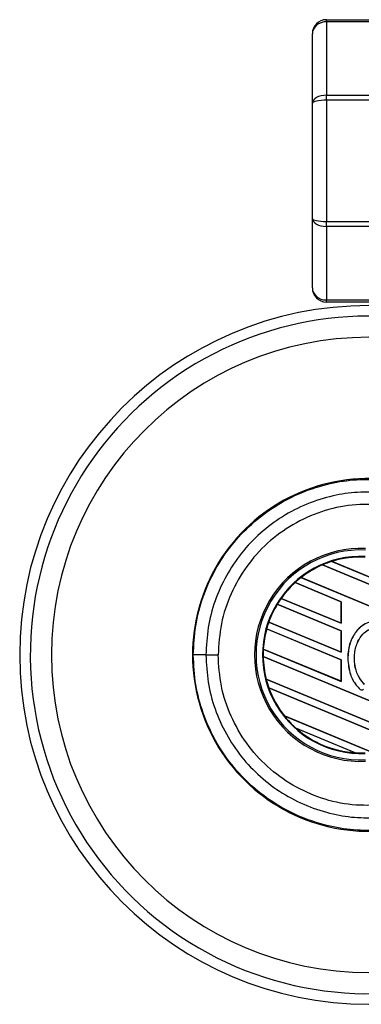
# Model space of a CAD drawing. Header units: millimetres. Extents: x 0 to 420, y 0 to 297.
# Tile 23 of 62: x 56.84 to 59.89, y 237.82 to 246.6. Entities that reach past the tile are written whole.
import ezdxf

# ---------------------------------------------------------------- set-up
doc = ezdxf.new("R2010")
doc.units = ezdxf.units.MM

msp = doc.modelspace()

# ---------------------------------------------------------------- linework, layer by layer
at = {"color": 7, "linetype": 'Continuous', "lineweight": 25}
for p, q in [((59.57715, 246.57681), (59.57715, 246.59524)), ((59.57715, 246.59524), (59.95476, 246.59524)), ((59.57715, 246.57681), (59.57715, 245.92139)), ((59.95476, 246.57681), (59.57715, 246.57681)), ((59.45128, 245.85082), (59.45128, 246.46937)), ((59.57715, 245.87689), (59.57715, 245.92139)), ((59.57715, 245.92139), (59.95476, 245.92139)), ((59.45128, 244.82226), (59.45128, 245.85082)), ((59.57715, 245.87689), (59.57715, 244.79619)), ((59.95476, 245.87689), (59.57715, 245.87689)), ((59.45128, 244.20371), (59.45128, 244.82226)), ((59.57715, 244.75169), (59.57715, 244.79619)), ((59.57715, 244.79619), (59.95476, 244.79619)), ((59.95476, 244.75169), (59.57715, 244.75169)), ((59.57715, 244.75169), (59.57715, 244.09627)), ((59.57715, 244.09627), (59.95476, 244.09627)), ((59.57715, 244.07784), (59.57715, 244.09627)), ((59.95476, 244.07784), (59.57715, 244.07784)), ((59.54131, 241.73378), (59.54132, 241.73377)), ((60.08622, 241.50807), (59.54131, 241.73378)), ((59.54132, 241.73377), (59.54167, 241.73333)), ((59.54167, 241.73333), (60.08622, 241.50777)), ((59.6265, 241.76512), (60.08622, 241.57469)), ((59.62653, 241.76511), (59.6265, 241.76512)), ((59.62771, 241.76491), (59.62653, 241.76511)), ((60.08622, 241.57499), (59.62771, 241.76491)), ((59.34966, 241.62093), (60.08622, 241.31584)), ((59.34968, 241.62092), (59.34966, 241.62093)), ((59.35051, 241.62088), (59.34968, 241.62092)), ((60.08622, 241.31613), (59.35051, 241.62088)), ((59.70916, 241.4054), (59.29661, 241.57628)), ((59.29661, 241.57628), (59.29662, 241.57627)), ((59.29662, 241.57627), (59.29696, 241.57584)), ((59.29696, 241.57584), (59.70861, 241.40533)), ((59.17226, 241.43555), (59.70916, 241.21316)), ((59.17227, 241.43555), (59.17226, 241.43555)), ((59.17295, 241.43557), (59.17227, 241.43555)), ((59.70861, 241.21369), (59.17295, 241.43557)), ((59.70916, 241.14654), (59.13792, 241.38315)), ((59.13792, 241.38315), (59.13793, 241.38314)), ((59.13793, 241.38314), (59.1383, 241.3827)), ((59.1383, 241.3827), (59.70861, 241.14647)), ((59.70916, 241.4054), (59.70861, 241.40533)), ((59.70861, 241.40533), (59.70861, 241.21369)), ((59.70916, 241.21316), (59.70916, 241.4054)), ((59.06182, 241.22244), (59.70916, 240.9543)), ((59.06184, 241.22244), (59.06182, 241.22244)), ((59.06243, 241.22249), (59.06184, 241.22244)), ((59.70861, 240.95483), (59.06243, 241.22249)), ((59.70861, 241.21369), (59.70916, 241.21316)), ((59.70916, 240.88768), (59.04328, 241.1635)), ((59.04328, 241.1635), (59.04329, 241.16349)), ((59.04329, 241.16349), (59.04372, 241.16302)), ((59.04372, 241.16302), (59.70861, 240.88761)), ((59.70916, 241.14654), (59.70861, 241.14647)), ((59.70861, 241.14647), (59.70861, 240.95483)), ((59.70916, 240.9543), (59.70916, 241.14654)), ((58.50156, 240.93108), (58.61103, 240.93108)), ((59.01188, 240.91764), (59.0119, 240.91763)), ((60.08622, 240.47264), (59.01188, 240.91764)), ((59.0119, 240.91763), (59.01245, 240.91711)), ((59.01245, 240.91711), (60.08622, 240.47234)), ((59.01336, 240.98365), (59.70916, 240.69545)), ((59.01338, 240.98365), (59.01336, 240.98365)), ((59.01392, 240.98372), (59.01338, 240.98365)), ((59.70861, 240.69597), (59.01392, 240.98372)), ((59.70861, 240.95483), (59.70916, 240.9543)), ((59.70916, 240.88768), (59.70861, 240.88761)), ((59.70861, 240.88761), (59.70861, 240.69597)), ((59.70916, 240.69545), (59.70916, 240.88768)), ((59.76739, 240.89833), (59.76712, 240.89833)), ((59.03917, 240.71411), (60.08622, 240.2804)), ((59.03918, 240.71411), (59.03917, 240.71411)), ((59.03972, 240.71418), (59.03918, 240.71411)), ((60.08622, 240.2807), (59.03972, 240.71418)), ((59.70861, 240.69597), (59.70916, 240.69545)), ((59.0625, 240.63782), (59.06252, 240.63781)), ((60.08622, 240.21378), (59.0625, 240.63782)), ((59.06252, 240.63781), (59.06332, 240.63718)), ((59.06332, 240.63718), (60.08622, 240.21348)), ((59.87943, 240.6239), (59.87925, 240.62369)), ((59.20107, 240.38819), (59.9894, 240.06165)), ((59.2011, 240.38818), (59.20107, 240.38819)), ((59.20178, 240.38819), (59.2011, 240.38818)), ((59.98883, 240.06218), (59.20178, 240.38819)), ((59.83396, 240.05941), (59.30462, 240.27867)), ((59.30462, 240.27867), (59.30467, 240.27865)), ((59.30467, 240.27865), (59.30682, 240.27746)), ((59.30682, 240.27746), (59.83155, 240.06011)), ((59.83155, 240.06011), (59.83391, 240.05943)), ((59.83391, 240.05943), (59.83396, 240.05941))]:
    msp.add_line(p, q, dxfattribs=at)
for centre, radius, start, end in [((59.57715, 246.46937), 0.12587, 90, 180), ((59.57715, 244.20371), 0.12587, 180, 270), ((59.95476, 240.93108), 3.11529, 90, 270), ((59.95476, 240.93108), 3.02089, 69.635865, 178.696774), ((59.95476, 240.93108), 2.83208, 90, 270), ((59.95476, 240.93108), 1.5731, 85.180275, 274.819725), ((59.88494, 240.93108), 0.94935, 87.5, 272.5), ((59.88494, 240.93108), 0.93599, 87.5, 272.5), ((59.88494, 240.93108), 0.87866, 87.5, 272.5), ((59.88494, 240.93108), 0.87316, 87.5, 107.216511), ((59.88494, 240.93108), 0.87314, 87.5, 107.214901), ((59.88494, 240.93108), 0.8726, 87.5, 107.144323), ((59.88494, 240.93108), 0.87316, 113.17547, 127.809083), ((59.88494, 240.93108), 0.87314, 113.17491, 127.808206), ((59.88494, 240.93108), 0.8726, 113.165044, 127.767518), ((59.88494, 240.93108), 0.87316, 107.216511, 113.17547), ((59.88494, 240.93108), 0.87316, 127.809083, 132.360277), ((59.88494, 240.93108), 0.87316, 132.360277, 144.707169), ((59.88494, 240.93108), 0.87314, 132.360129, 144.706662), ((59.88494, 240.93108), 0.8726, 132.363076, 144.680394), ((59.88494, 240.93108), 0.87316, 144.707169, 148.819021), ((59.88494, 240.93108), 0.87316, 148.819021, 160.507577), ((59.88494, 240.93108), 0.87314, 148.819155, 160.507348), ((59.88494, 240.93108), 0.8726, 148.831691, 160.491437), ((59.88494, 240.93108), 0.87316, 160.507577, 164.563069), ((59.88494, 240.93108), 0.87316, 164.563069, 176.548142), ((59.88494, 240.93108), 0.87314, 164.563472, 176.548182), ((59.88494, 240.93108), 0.8726, 164.585759, 176.541662), ((59.95476, 240.93108), 3.02089, 178.696774, 290.364135), ((58.47837, 149.198), 91.73309, 89.9855185, 90.0558104), ((59.88494, 240.93108), 0.87316, 176.548142, 180.881798), ((59.88494, 240.93108), 0.87316, 180.881798, 194.388305), ((59.88494, 240.93108), 0.87314, 180.882524, 194.388686), ((59.88494, 240.93108), 0.8726, 180.91722, 194.393139), ((59.88494, 240.93108), 0.87316, 194.388305, 199.625039), ((59.88494, 240.93108), 0.87316, 199.625039, 218.444711), ((59.88494, 240.93108), 0.87314, 199.626296, 218.445888), ((59.88494, 240.93108), 0.8726, 199.682367, 218.473259), ((59.89306, 240.63947), 0.02097, 228.805903, 320.16689), ((59.89306, 240.63947), 0.02069, 228.805903, 320.16689), ((59.88494, 240.93108), 0.87316, 218.444711, 228.346907), ((59.88494, 240.93108), 0.87316, 228.346907, 266.653093), ((59.88494, 240.93108), 0.87314, 228.350563, 266.649437), ((59.88494, 240.93108), 0.8726, 228.507547, 266.492453), ((59.88494, 240.93108), 0.87316, 266.653093, 272.5)]:
    msp.add_arc(centre, radius, start, end, dxfattribs=at)
for centre, ratio, start_param, end_param in [((59.57715, 246.46937), 0.8535534, 1.5707963, 3.1415927), ((59.57715, 245.85082), 0.5606602, 1.5707963, 3.1415927), ((59.57715, 245.85082), 0.2071068, 1.5707963, 3.1415927), ((59.57715, 244.82226), 0.2071068, 3.1415927, 4.712389), ((59.57715, 244.82226), 0.5606602, 3.1415927, 4.712389), ((59.57715, 244.20371), 0.8535534, 3.1415927, 4.712389)]:
    msp.add_ellipse(centre, major_axis=(0.12587, 0), ratio=ratio, start_param=start_param, end_param=end_param, dxfattribs=at)
for points, knots in [([(58.38902, 240.93104), (58.39319, 241.01782), (58.40168, 241.19388), (58.46994, 241.4494), (58.57795, 241.69248), (58.72474, 241.91184), (58.90771, 242.10525), (59.11868, 242.26367), (59.3554, 242.38576), (59.59925, 242.46242), (59.84617, 242.50078), (60.00565, 242.49448), (60.08632, 242.49129)], [0, 0, 0, 0, 0.100465, 0.2038434, 0.3043094, 0.4076889, 0.5081552, 0.611535, 0.7120023, 0.8153833, 0.9066108, 1, 1, 1, 1]), ([(60.07684, 242.37913), (60.00285, 242.38203), (59.85488, 242.38785), (59.62677, 242.35289), (59.39972, 242.28138), (59.18066, 242.16925), (58.98406, 242.02141), (58.8145, 241.84323), (58.67775, 241.63864), (58.57735, 241.41438), (58.51376, 241.17614), (58.50562, 241.01277), (58.50156, 240.93108)], [0, 0, 0, 0, 0.0923036, 0.1846071, 0.2865385, 0.3884688, 0.490398, 0.5923288, 0.694247, 0.7961664, 0.8980845, 1, 1, 1, 1]), ([(60.08614, 242.2688), (59.9927, 242.27213), (59.80554, 242.27882), (59.52985, 242.21629), (59.27358, 242.1002), (59.04571, 241.93467), (58.85802, 241.72425), (58.71799, 241.48015), (58.6275, 241.21184), (58.61651, 241.0246), (58.61103, 240.93108)], [0, 0, 0, 0, 0.1248804, 0.2501396, 0.3746494, 0.4998125, 0.6247642, 0.7495577, 0.8749238, 1, 1, 1, 1]), ([(60.08622, 241.21286), (60.06633, 241.22004), (60.02739, 241.2341), (59.96509, 241.22712), (59.90693, 241.20206), (59.847, 241.15159), (59.7919, 241.06372), (59.76905, 240.97113), (59.76749, 240.9124), (59.76712, 240.89833)], [0, 0, 0, 0, 0.1181192, 0.2313231, 0.3438681, 0.4724961, 0.6678894, 0.9204553, 1, 1, 1, 1]), ([(60.25016, 240.87364), (60.24841, 240.92523), (60.24539, 241.01407), (60.19413, 241.12286), (60.13241, 241.18864), (60.06891, 241.22369), (60.00748, 241.23308), (59.94844, 241.2218), (59.88646, 241.1886), (59.82483, 241.12312), (59.77658, 241.02153), (59.77055, 240.94071), (59.76739, 240.89833)], [0, 0, 0, 0, 0.1653636, 0.2847889, 0.379918, 0.4532243, 0.5152242, 0.5771012, 0.6445431, 0.7395039, 0.8633961, 1, 1, 1, 1]), ([(59.91808, 240.66879), (59.90131, 240.68685), (59.86139, 240.72985), (59.82732, 240.82846), (59.82309, 240.94243), (59.84995, 241.04569), (59.89555, 241.11508), (59.9441, 241.15361), (59.98949, 241.17039), (60.03036, 241.17062), (60.0685, 241.15719), (60.1147, 241.12533), (60.15752, 241.06568), (60.18775, 240.97899), (60.18979, 240.91625), (60.1909, 240.88232)], [0, 0, 0, 0, 0.0744353, 0.177241, 0.3086024, 0.4174643, 0.4963546, 0.5570675, 0.6030224, 0.6410452, 0.6789529, 0.7243011, 0.8099663, 0.8972232, 1, 1, 1, 1]), ([(59.91826, 240.669), (59.90151, 240.68704), (59.86163, 240.72999), (59.8276, 240.82852), (59.82336, 240.94239), (59.8502, 241.04556), (59.89574, 241.11488), (59.9442, 241.15334), (59.98952, 241.17012), (60.03024, 241.17031), (60.06199, 241.15939), (60.07937, 241.14847), (60.08622, 241.14416)], [0, 0, 0, 0, 0.1057973, 0.2519537, 0.4387447, 0.5935245, 0.7056507, 0.7919163, 0.8571803, 0.9111569, 0.9649703, 1, 1, 1, 1]), ([(60.08632, 239.37087), (60.00753, 239.36768), (59.84808, 239.36124), (59.60353, 239.3988), (59.3578, 239.47542), (59.12293, 239.59583), (58.90965, 239.7552), (58.72788, 239.94641), (58.57921, 240.16742), (58.47162, 240.40802), (58.40214, 240.6657), (58.39343, 240.84175), (58.38902, 240.93104)], [0, 0, 0, 0, 0.0912304, 0.1846225, 0.285093, 0.3884772, 0.4889466, 0.5923296, 0.6927987, 0.7961814, 0.8966347, 1, 1, 1, 1]), ([(58.50156, 240.93108), (58.50562, 240.8494), (58.51376, 240.68602), (58.57735, 240.44778), (58.67775, 240.22352), (58.8145, 240.01893), (58.98406, 239.84075), (59.18066, 239.69291), (59.39972, 239.58078), (59.62677, 239.50928), (59.85488, 239.47431), (60.00285, 239.48013), (60.07684, 239.48304)], [0, 0, 0, 0, 0.1019155, 0.2038336, 0.305753, 0.4076712, 0.509602, 0.6115312, 0.7134615, 0.8153929, 0.9076964, 1, 1, 1, 1]), ([(60.08614, 239.59337), (59.9927, 239.59003), (59.80554, 239.58335), (59.52985, 239.64587), (59.27358, 239.76196), (59.04571, 239.92749), (58.85802, 240.13791), (58.71799, 240.38201), (58.6275, 240.65032), (58.61651, 240.83757), (58.61103, 240.93108)], [0, 0, 0, 0, 0.1248804, 0.2501396, 0.3746494, 0.4998125, 0.6247642, 0.7495577, 0.8749238, 1, 1, 1, 1]), ([(59.76712, 240.89833), (59.77171, 240.85076), (59.77983, 240.76661), (59.82845, 240.67399), (59.86684, 240.63598), (59.87925, 240.62369)], [0, 0, 0, 0, 0.4679981, 0.8279401, 1, 1, 1, 1]), ([(59.76739, 240.89833), (59.77198, 240.8508), (59.7801, 240.76671), (59.82867, 240.67415), (59.86703, 240.63618), (59.87943, 240.6239)], [0, 0, 0, 0, 0.4680217, 0.8279478, 1, 1, 1, 1])]:
    msp.add_open_spline(points, degree=3, knots=knots, dxfattribs=at)

doc.saveas('drawing.dxf')
